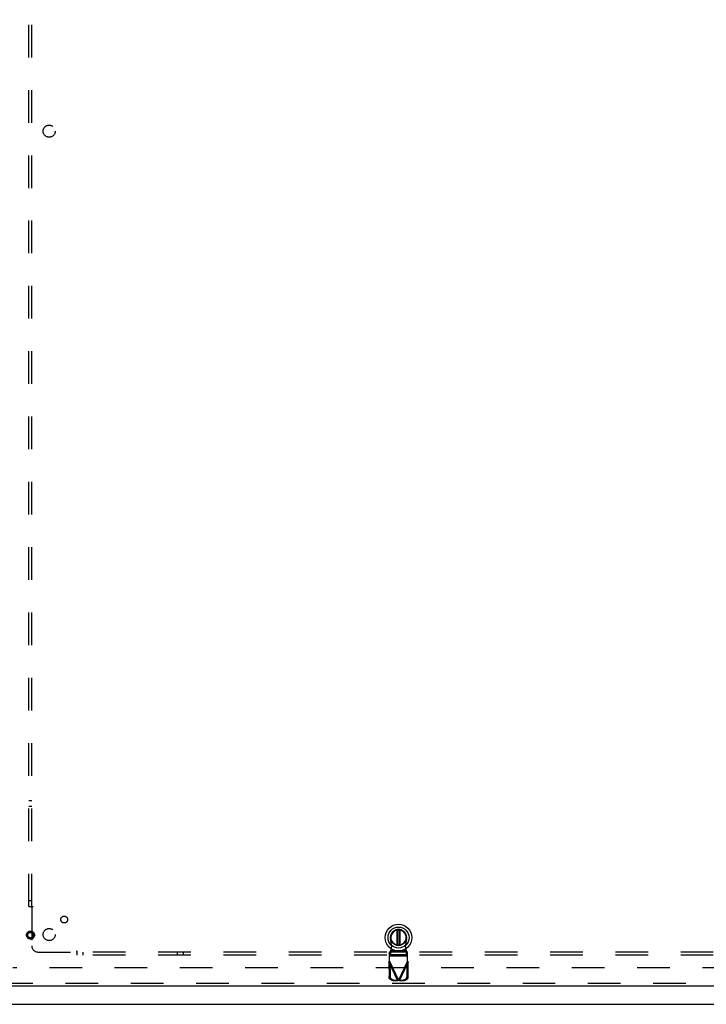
# Model space of a CAD drawing. Header units: inches. Extents: x 0 to 245, y 0 to 158.
# Tile 4 of 159: x 41 to 70, y 42 to 82. Entities that reach past the tile are written whole.
import ezdxf

# ---------------------------------------------------------------- set-up
doc = ezdxf.new("R2010")
doc.units = ezdxf.units.IN
doc.header["$LTSCALE"] = 13.466196
doc.header["$MEASUREMENT"] = 0
doc.linetypes.add('HIDDEN', pattern=[0.2, 0.1, -0.1])
doc.layers.get('0').update_dxf_attribs({"linetype": 'CONTINUOUS'})
for name, color, linetype in [('DEFAULT_2', 8, 'HIDDEN'), ('SECONDARY_OR_LEFT_DOOR_ASSEMBLY', 7, 'CONTINUOUS'), ('SUBPANEL', 7, 'CONTINUOUS')]:
    doc.layers.add(name, color=color, linetype=linetype)

msp = doc.modelspace()

# ---------------------------------------------------------------- linework, layer by layer
at = {"color": 7, "linetype": 'Continuous'}
msp.add_line((39.207, 41.703), (112.103, 41.703), dxfattribs=at)
at = {"layer": 'DEFAULT_2', "color": 8, "linetype": 'HIDDEN'}
msp.add_line((73.384, 43.203), (40.905, 43.203), dxfattribs=at)
at = {"layer": 'SECONDARY_OR_LEFT_DOOR_ASSEMBLY', "color": 7, "linetype": 'Continuous'}
for p, q in [((56.756, 44.144), (56.756, 44.764)), ((56.772, 44.766), (56.772, 44.142)), ((56.851, 44.142), (56.851, 44.766)), ((56.866, 44.764), (56.866, 44.144))]:
    msp.add_line(p, q, dxfattribs=at)
at = {"layer": 'SECONDARY_OR_LEFT_DOOR_ASSEMBLY', "color": 8, "linetype": 'HIDDEN'}
for p, q in [((56.536, 44.1), (56.482, 44.394)), ((57.14, 44.394), (57.087, 44.1)), ((56.483, 43.899), (56.437, 43.857)), ((56.437, 43.484), (56.437, 43.857)), ((57.185, 43.854), (56.437, 43.854)), ((56.483, 43.899), (57.139, 43.899)), ((56.483, 43.744), (56.483, 43.899)), ((56.498, 43.903), (56.536, 44.1)), ((57.125, 43.903), (56.498, 43.903)), ((57.087, 44.1), (57.125, 43.903)), ((57.185, 43.857), (57.139, 43.899)), ((57.139, 43.899), (57.139, 43.744)), ((57.185, 43.484), (57.185, 43.857)), ((56.409, 43.435), (56.451, 43.455)), ((56.437, 43.702), (56.483, 43.744)), ((56.437, 43.699), (57.185, 43.699)), ((57.185, 43.695), (56.437, 43.695)), ((56.437, 43.484), (56.811, 42.696)), ((56.451, 43.455), (56.461, 42.865)), ((57.139, 43.744), (56.483, 43.744)), ((57.185, 43.484), (56.811, 42.696)), ((57.139, 43.744), (57.185, 43.702)), ((57.162, 42.865), (57.172, 43.455)), ((57.172, 43.455), (57.213, 43.435)), ((56.409, 43.435), (56.767, 42.683)), ((56.409, 43.435), (56.419, 42.845)), ((56.856, 42.683), (57.213, 43.435)), ((57.203, 42.845), (57.213, 43.435)), ((56.461, 42.865), (56.419, 42.845)), ((56.574, 42.686), (56.615, 42.706)), ((56.574, 42.686), (56.767, 42.683)), ((56.615, 42.706), (56.808, 42.703)), ((56.808, 42.703), (56.767, 42.683)), ((56.811, 42.696), (56.789, 42.689)), ((56.826, 42.692), (56.811, 42.696)), ((56.814, 42.703), (57.007, 42.706)), ((56.856, 42.683), (56.814, 42.703)), ((56.841, 42.687), (56.826, 42.692)), ((56.856, 42.683), (56.841, 42.687)), ((56.856, 42.683), (57.049, 42.686)), ((57.007, 42.706), (57.049, 42.686)), ((57.203, 42.845), (57.162, 42.865)), ((74.051, 42.557), (39.572, 42.557))]:
    msp.add_line(p, q, dxfattribs=at)
at = {"layer": 'SECONDARY_OR_LEFT_DOOR_ASSEMBLY', "color": 3, "linetype": 'Continuous'}
msp.add_line((74.051, 42.453), (39.572, 42.453), dxfattribs=at)
at = {"layer": 'SECONDARY_OR_LEFT_DOOR_ASSEMBLY', "color": 8, "linetype": 'HIDDEN'}
for points in [[(56.483, 43.744), (56.484, 43.747), (56.485, 43.753), (56.486, 43.759), (56.487, 43.767), (56.488, 43.777), (56.489, 43.787), (56.49, 43.799), (56.491, 43.812), (56.493, 43.826), (56.494, 43.84), (56.495, 43.855), (56.496, 43.871), (56.498, 43.903)], [(56.498, 43.903), (56.495, 43.902), (56.493, 43.901), (56.49, 43.9), (56.488, 43.9), (56.486, 43.899), (56.483, 43.899)], [(57.139, 43.899), (57.137, 43.899), (57.134, 43.9), (57.132, 43.9), (57.129, 43.901), (57.127, 43.902), (57.125, 43.903)], [(57.125, 43.903), (57.126, 43.887), (57.128, 43.855)], [(57.128, 43.855), (57.129, 43.84), (57.13, 43.826), (57.131, 43.812), (57.132, 43.799), (57.133, 43.787), (57.134, 43.777), (57.135, 43.767), (57.136, 43.759), (57.137, 43.753), (57.138, 43.747), (57.139, 43.744)], [(56.409, 43.435), (56.414, 43.443), (56.418, 43.451), (56.423, 43.459)], [(56.423, 43.459), (56.432, 43.475), (56.437, 43.484)], [(57.185, 43.484), (57.195, 43.467), (57.199, 43.459), (57.204, 43.451), (57.209, 43.443), (57.213, 43.435)], [(56.574, 42.686), (56.559, 42.687), (56.544, 42.69), (56.529, 42.694), (56.515, 42.699), (56.502, 42.706), (56.489, 42.714), (56.477, 42.723), (56.465, 42.734), (56.455, 42.745), (56.446, 42.758), (56.438, 42.771), (56.432, 42.785), (56.426, 42.8), (56.423, 42.814), (56.42, 42.83), (56.419, 42.845)], [(56.461, 42.865), (56.462, 42.849), (56.464, 42.834), (56.468, 42.819), (56.473, 42.805), (56.48, 42.791), (56.488, 42.778), (56.497, 42.765), (56.507, 42.754), (56.518, 42.743), (56.53, 42.734), (56.543, 42.726), (56.557, 42.719), (56.571, 42.713), (56.585, 42.709), (56.6, 42.707), (56.615, 42.706)], [(56.789, 42.689), (56.774, 42.685), (56.767, 42.683)], [(57.007, 42.706), (57.022, 42.707), (57.037, 42.709), (57.051, 42.713), (57.066, 42.719), (57.079, 42.726), (57.092, 42.734), (57.104, 42.743), (57.115, 42.754), (57.125, 42.765), (57.135, 42.778), (57.142, 42.791), (57.149, 42.805), (57.154, 42.819), (57.158, 42.834), (57.161, 42.849), (57.162, 42.865)], [(57.203, 42.845), (57.202, 42.83), (57.2, 42.814), (57.196, 42.8), (57.191, 42.785), (57.184, 42.771), (57.176, 42.758), (57.167, 42.745), (57.157, 42.734), (57.146, 42.723), (57.134, 42.714), (57.121, 42.706), (57.107, 42.699), (57.093, 42.694), (57.078, 42.69), (57.064, 42.687), (57.049, 42.686)]]:
    msp.add_lwpolyline(points, dxfattribs=at)
for radius in [0.164, 0.142, 0.124, 0.114]:
    msp.add_circle((41.634, 44.557), radius, dxfattribs=at)
at = {"layer": 'SECONDARY_OR_LEFT_DOOR_ASSEMBLY', "color": 7, "linetype": 'Continuous'}
for radius in [0.551, 0.433, 0.329, 0.317]:
    msp.add_circle((56.811, 44.454), radius, dxfattribs=at)
at = {"layer": 'SECONDARY_OR_LEFT_DOOR_ASSEMBLY', "color": 8, "linetype": 'HIDDEN'}
msp.add_arc((56.811, 44.454), 0.335, 349.673, 190.327, dxfattribs=at)
at = {"layer": 'SECONDARY_OR_LEFT_DOOR_ASSEMBLY', "color": 7, "linetype": 'Continuous'}
msp.add_arc((56.811, 44.454), 0.315, 280.0787, 259.9213, dxfattribs=at)
at = {"layer": 'SUBPANEL', "color": 8, "linetype": 'HIDDEN'}
for p, q in [((41.562, 45.735), (41.562, 109.672)), ((41.687, 45.735), (41.687, 109.672)), ((41.562, 50.11), (41.687, 50.11)), ((41.687, 49.86), (41.562, 49.86)), ((41.562, 45.985), (41.687, 45.985)), ((41.562, 45.735), (41.648, 45.735)), ((41.648, 45.735), (41.728, 45.735)), ((41.668, 45.718), (41.675, 45.71)), ((41.687, 45.699), (41.687, 44.11)), ((41.937, 43.86), (43.526, 43.86)), ((43.562, 43.821), (43.562, 43.901)), ((107.499, 43.86), (43.562, 43.86)), ((43.812, 43.735), (43.812, 43.86)), ((47.687, 43.86), (47.687, 43.735)), ((47.937, 43.735), (47.937, 43.86)), ((43.562, 43.735), (43.562, 43.821)), ((107.499, 43.735), (43.562, 43.735))]:
    msp.add_line(p, q, dxfattribs=at)
for points in [[(41.648, 45.735), (41.651, 45.733), (41.653, 45.731), (41.655, 45.729), (41.657, 45.728), (41.659, 45.726), (41.661, 45.724), (41.663, 45.723), (41.665, 45.721), (41.666, 45.719), (41.668, 45.718)], [(41.675, 45.71), (41.677, 45.708), (41.679, 45.706), (41.681, 45.704), (41.683, 45.703), (41.685, 45.701), (41.687, 45.699)], [(41.706, 45.712), (41.701, 45.71), (41.699, 45.708), (41.697, 45.707), (41.694, 45.705), (41.692, 45.704), (41.69, 45.702), (41.688, 45.701), (41.687, 45.699)], [(41.728, 45.735), (41.727, 45.733), (41.726, 45.731), (41.725, 45.729), (41.724, 45.728), (41.723, 45.726), (41.722, 45.725), (41.721, 45.723), (41.719, 45.722), (41.718, 45.72), (41.716, 45.719), (41.714, 45.718), (41.712, 45.716), (41.71, 45.715), (41.708, 45.714), (41.706, 45.712)], [(43.537, 43.874), (43.535, 43.872), (43.534, 43.87), (43.532, 43.867), (43.531, 43.865), (43.529, 43.863), (43.528, 43.861), (43.526, 43.86)], [(43.539, 43.846), (43.537, 43.848), (43.535, 43.85), (43.533, 43.852), (43.531, 43.854), (43.53, 43.856), (43.528, 43.858), (43.526, 43.86)], [(43.562, 43.901), (43.56, 43.9), (43.558, 43.899), (43.557, 43.898), (43.555, 43.897), (43.553, 43.896), (43.552, 43.895), (43.55, 43.894), (43.549, 43.892), (43.547, 43.891), (43.546, 43.889), (43.545, 43.887), (43.543, 43.885), (43.542, 43.883), (43.541, 43.881), (43.539, 43.879), (43.537, 43.874)], [(43.562, 43.821), (43.56, 43.824), (43.558, 43.826), (43.556, 43.828), (43.555, 43.83), (43.553, 43.832), (43.551, 43.834), (43.55, 43.836), (43.548, 43.838), (43.546, 43.839), (43.545, 43.841), (43.539, 43.846)]]:
    msp.add_lwpolyline(points, dxfattribs=at)
for centre, radius in [((42.405, 77.703), 0.25), ((43.024, 45.197), 0.141), ((42.405, 44.578), 0.25)]:
    msp.add_circle(centre, radius, dxfattribs=at)
msp.add_arc((41.937, 44.11), 0.25, 180, 270, dxfattribs=at)

doc.saveas('drawing.dxf')
